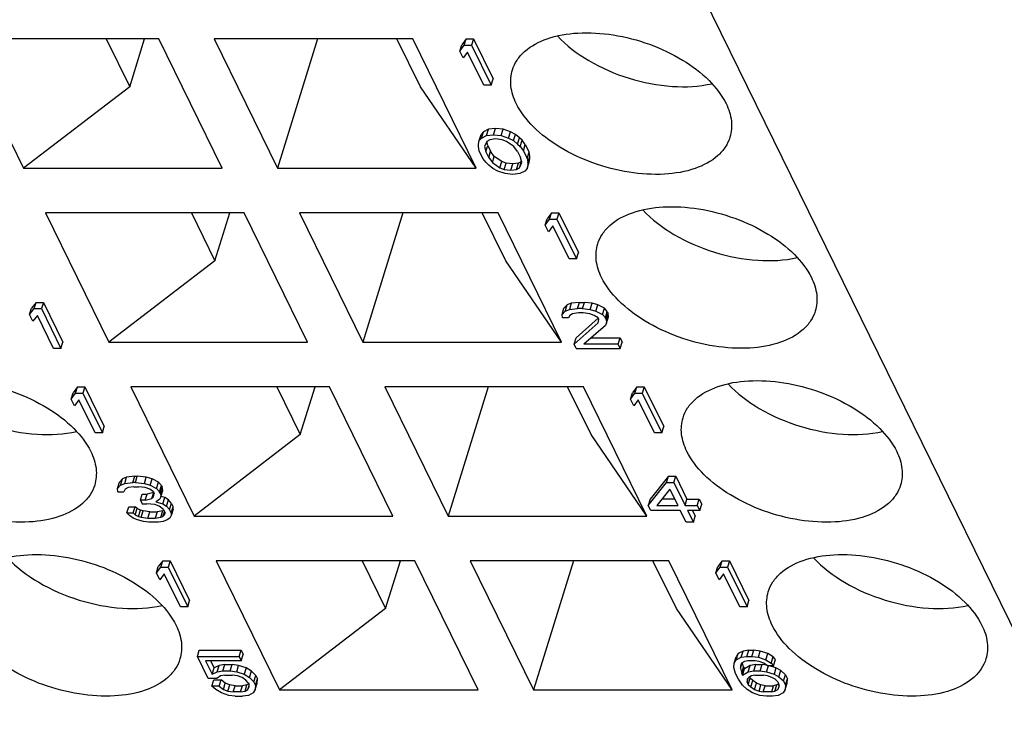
# Model space of a CAD drawing. Header units: millimetres. Extents: x 0 to 420, y 0 to 297.
# Tile 42 of 124: x 162.69 to 168.85, y 41.94 to 46.28. Entities that reach past the tile are written whole.
import ezdxf

# ---------------------------------------------------------------- set-up
doc = ezdxf.new("R2010")
doc.units = ezdxf.units.MM
doc.header["$LTSCALE"] = 23.1
doc.layers.get('0').update_dxf_attribs({"linetype": 'CONTINUOUS'})

msp = doc.modelspace()

# ---------------------------------------------------------------- linework, layer by layer
at = {"color": 7, "linetype": 'CONTINUOUS'}
for p, q in [((164.88986, 50.64745), (174.49868, 31.06674)), ((163.55922, 46.15632), (162.31579, 46.15632)), ((162.31579, 46.15632), (162.71235, 45.34823)), ((163.22957, 46.15632), (163.37627, 45.85739)), ((163.37627, 45.85739), (163.46864, 46.15632)), ((163.95577, 45.34823), (163.55922, 46.15632)), ((165.14804, 46.15632), (163.90462, 46.15632)), ((163.90462, 46.15632), (164.30117, 45.34823)), ((164.55089, 46.15632), (164.30117, 45.34823)), ((165.19536, 45.85739), (165.04867, 46.15632)), ((165.5446, 45.34823), (165.14804, 46.15632)), ((165.48193, 46.15632), (165.45405, 46.11929)), ((165.46983, 46.11715), (165.48193, 46.15632)), ((165.48193, 46.15632), (165.52799, 46.15632)), ((165.52799, 46.15632), (165.51588, 46.11715)), ((165.52799, 46.15632), (165.65, 45.90768)), ((165.44195, 46.08012), (165.45405, 46.11929)), ((165.44195, 46.08012), (165.46983, 46.11715)), ((165.46983, 46.11715), (165.51588, 46.11715)), ((165.51588, 46.11715), (165.6379, 45.86851)), ((165.46272, 46.0378), (165.44195, 46.08012)), ((165.4906, 46.07483), (165.46272, 46.0378)), ((165.59185, 45.86851), (165.4906, 46.07483)), ((165.6379, 45.86851), (165.65, 45.90768)), ((163.37627, 45.85739), (162.71235, 45.34823)), ((165.5446, 45.34823), (165.19536, 45.85739)), ((165.6379, 45.86851), (165.59185, 45.86851)), ((165.62091, 45.59158), (165.59032, 45.57571)), ((165.60881, 45.55241), (165.62091, 45.59158)), ((165.66437, 45.59687), (165.62091, 45.59158)), ((165.65226, 45.55771), (165.66437, 45.59687)), ((165.71301, 45.59158), (165.66437, 45.59687)), ((165.70091, 45.55241), (165.71301, 45.59158)), ((165.75918, 45.57571), (165.71301, 45.59158)), ((165.56298, 45.52067), (165.57508, 45.55984)), ((165.56298, 45.52067), (165.57822, 45.53654)), ((165.59032, 45.57571), (165.57508, 45.55984)), ((165.57822, 45.53654), (165.59032, 45.57571)), ((165.57822, 45.53654), (165.60881, 45.55241)), ((165.60881, 45.55241), (165.65226, 45.55771)), ((165.66524, 45.53125), (165.62946, 45.52596)), ((165.65226, 45.55771), (165.70091, 45.55241)), ((165.70622, 45.52596), (165.66524, 45.53125)), ((165.70091, 45.55241), (165.74708, 45.53654)), ((165.74708, 45.53654), (165.75918, 45.57571)), ((165.74708, 45.53654), (165.77789, 45.52067)), ((165.79, 45.55984), (165.75918, 45.57571)), ((165.77789, 45.52067), (165.79, 45.55984)), ((165.81573, 45.53868), (165.79, 45.55984)), ((165.80363, 45.49951), (165.81573, 45.53868)), ((165.83119, 45.52281), (165.81573, 45.53868)), ((165.55801, 45.49951), (165.56298, 45.52067)), ((165.55812, 45.48364), (165.55801, 45.49951)), ((165.56343, 45.45719), (165.55812, 45.48364)), ((165.61163, 45.51538), (165.5965, 45.48364)), ((165.5965, 45.48364), (165.6044, 45.4519)), ((165.6044, 45.4519), (165.61651, 45.49107)), ((165.61651, 45.49107), (165.61086, 45.51376)), ((165.62946, 45.52596), (165.61163, 45.51538)), ((165.61651, 45.49107), (165.63468, 45.45403)), ((165.73443, 45.51538), (165.70622, 45.52596)), ((165.78071, 45.48364), (165.73443, 45.51538)), ((165.77789, 45.52067), (165.80363, 45.49951)), ((165.80397, 45.4519), (165.78071, 45.48364)), ((165.80363, 45.49951), (165.81909, 45.48364)), ((165.81909, 45.48364), (165.83119, 45.52281)), ((165.81909, 45.48364), (165.83975, 45.45719)), ((165.85185, 45.49636), (165.83119, 45.52281)), ((165.83975, 45.45719), (165.85185, 45.49636)), ((165.85185, 45.49636), (165.87522, 45.44874)), ((165.58679, 45.40958), (165.56343, 45.45719)), ((165.60745, 45.38313), (165.58679, 45.40958)), ((165.62258, 45.41487), (165.6044, 45.4519)), ((165.62258, 45.41487), (165.63468, 45.45403)), ((165.62258, 45.41487), (165.64583, 45.38313)), ((165.65793, 45.42229), (165.63468, 45.45403)), ((165.64583, 45.38313), (165.65793, 45.42229)), ((165.70421, 45.39055), (165.65793, 45.42229)), ((165.80397, 45.4519), (165.82214, 45.41487)), ((165.83004, 45.38313), (165.82214, 45.41487)), ((165.83975, 45.45719), (165.86311, 45.40958)), ((165.86311, 45.40958), (165.87522, 45.44874)), ((165.86311, 45.40958), (165.86842, 45.38313)), ((165.86842, 45.38313), (165.88052, 45.42229)), ((165.88052, 45.42229), (165.87522, 45.44874)), ((165.88063, 45.40642), (165.88052, 45.42229)), ((162.71235, 45.34823), (163.95577, 45.34823)), ((164.30117, 45.34823), (165.5446, 45.34823)), ((165.62291, 45.36725), (165.60745, 45.38313)), ((165.64865, 45.34609), (165.62291, 45.36725)), ((165.64583, 45.38313), (165.69211, 45.35138)), ((165.67946, 45.33022), (165.64865, 45.34609)), ((165.69211, 45.35138), (165.70421, 45.39055)), ((165.69211, 45.35138), (165.72032, 45.3408)), ((165.73243, 45.37997), (165.70421, 45.39055)), ((165.72032, 45.3408), (165.73243, 45.37997)), ((165.7734, 45.37468), (165.73243, 45.37997)), ((165.7613, 45.33551), (165.7734, 45.37468)), ((165.80918, 45.37997), (165.7734, 45.37468)), ((165.79708, 45.3408), (165.80918, 45.37997)), ((165.79708, 45.3408), (165.81491, 45.35138)), ((165.82702, 45.39055), (165.80918, 45.37997)), ((165.81491, 45.35138), (165.82702, 45.39055)), ((165.81491, 45.35138), (165.83004, 45.38313)), ((165.82779, 45.39217), (165.82702, 45.39055)), ((165.86356, 45.34609), (165.84833, 45.33022)), ((165.86356, 45.34609), (165.87567, 45.38526)), ((165.86853, 45.36725), (165.86356, 45.34609)), ((165.86842, 45.38313), (165.86853, 45.36725)), ((165.86853, 45.36725), (165.88063, 45.40642)), ((165.87567, 45.38526), (165.88063, 45.40642)), ((165.72563, 45.31435), (165.67946, 45.33022)), ((165.72032, 45.3408), (165.7613, 45.33551)), ((165.77428, 45.30906), (165.72563, 45.31435)), ((165.7613, 45.33551), (165.79708, 45.3408)), ((165.81774, 45.31435), (165.77428, 45.30906)), ((165.84833, 45.33022), (165.81774, 45.31435)), ((164.09304, 45.0685), (162.84962, 45.0685)), ((162.84962, 45.0685), (163.24617, 44.26041)), ((163.7634, 45.0685), (163.91009, 44.76957)), ((163.91009, 44.76957), (164.00247, 45.0685)), ((164.4896, 44.26041), (164.09304, 45.0685)), ((165.68187, 45.0685), (164.43844, 45.0685)), ((164.43844, 45.0685), (164.83499, 44.26041)), ((165.08471, 45.0685), (164.83499, 44.26041)), ((165.72919, 44.76957), (165.58249, 45.0685)), ((166.07842, 44.26041), (165.68187, 45.0685)), ((166.01576, 45.0685), (165.98788, 45.03147)), ((166.00365, 45.02934), (166.01576, 45.0685)), ((166.01576, 45.0685), (166.06181, 45.0685)), ((166.06181, 45.0685), (166.04971, 45.02934)), ((166.06181, 45.0685), (166.18383, 44.81986)), ((165.97577, 44.9923), (165.98788, 45.03147)), ((165.97577, 44.9923), (166.00365, 45.02934)), ((165.99654, 44.94998), (165.97577, 44.9923)), ((166.02442, 44.98701), (165.99654, 44.94998)), ((166.00365, 45.02934), (166.04971, 45.02934)), ((166.12567, 44.78069), (166.02442, 44.98701)), ((166.04971, 45.02934), (166.17172, 44.78069)), ((166.17172, 44.78069), (166.18383, 44.81986)), ((163.91009, 44.76957), (163.24617, 44.26041)), ((166.07842, 44.26041), (165.72919, 44.76957)), ((166.17172, 44.78069), (166.12567, 44.78069)), ((162.79026, 44.50905), (162.76238, 44.47202)), ((162.77816, 44.46989), (162.79026, 44.50905)), ((162.79026, 44.50905), (162.83632, 44.50905)), ((162.83632, 44.50905), (162.82421, 44.46989)), ((162.83632, 44.50905), (162.95833, 44.26041)), ((166.11387, 44.49318), (166.09355, 44.47202)), ((166.10177, 44.45402), (166.11387, 44.49318)), ((166.13938, 44.50376), (166.11387, 44.49318)), ((166.13938, 44.50376), (166.12728, 44.4646)), ((166.19051, 44.50905), (166.13938, 44.50376)), ((166.17841, 44.46989), (166.19051, 44.50905)), ((166.19051, 44.50905), (166.22122, 44.50905)), ((166.20911, 44.46989), (166.22122, 44.50905)), ((166.26986, 44.50376), (166.22122, 44.50905)), ((166.25776, 44.4646), (166.26986, 44.50376)), ((166.30576, 44.49318), (166.26986, 44.50376)), ((166.29366, 44.45402), (166.30576, 44.49318)), ((166.34685, 44.47202), (166.30576, 44.49318)), ((162.75028, 44.43286), (162.76238, 44.47202)), ((162.75028, 44.43286), (162.77816, 44.46989)), ((162.77105, 44.39053), (162.75028, 44.43286)), ((162.79893, 44.42757), (162.77105, 44.39053)), ((162.77816, 44.46989), (162.82421, 44.46989)), ((162.90018, 44.22124), (162.79893, 44.42757)), ((162.82421, 44.46989), (162.94623, 44.22124)), ((166.08145, 44.43286), (166.09355, 44.47202)), ((166.08145, 44.43286), (166.10177, 44.45402)), ((166.08416, 44.41169), (166.08145, 44.43286)), ((166.10177, 44.45402), (166.12728, 44.4646)), ((166.1301, 44.42757), (166.12254, 44.41169)), ((166.12728, 44.4646), (166.17841, 44.46989)), ((166.14793, 44.43815), (166.1301, 44.42757)), ((166.18371, 44.44344), (166.14793, 44.43815)), ((166.20911, 44.46989), (166.17841, 44.46989)), ((166.21442, 44.44344), (166.18371, 44.44344)), ((166.20911, 44.46989), (166.25776, 44.4646)), ((166.25539, 44.43815), (166.21442, 44.44344)), ((166.28361, 44.42757), (166.25539, 44.43815)), ((166.25776, 44.4646), (166.29366, 44.45402)), ((166.30675, 44.41169), (166.28361, 44.42757)), ((166.29366, 44.45402), (166.33474, 44.43286)), ((166.33474, 44.43286), (166.34685, 44.47202)), ((166.33474, 44.43286), (166.3528, 44.41169)), ((166.3649, 44.45086), (166.34685, 44.47202)), ((166.3528, 44.41169), (166.3649, 44.45086)), ((166.35799, 44.40111), (166.3701, 44.44028)), ((166.3649, 44.45086), (166.3701, 44.44028)), ((166.37281, 44.41912), (166.3701, 44.44028)), ((166.12254, 44.41169), (166.08416, 44.41169)), ((166.15696, 44.2477), (166.30697, 44.37995)), ((166.30793, 44.40929), (166.16907, 44.28686)), ((166.35314, 44.36408), (166.21837, 44.2477)), ((166.31194, 44.40111), (166.30675, 44.41169)), ((166.30697, 44.37995), (166.31194, 44.40111)), ((166.35799, 44.40111), (166.3528, 44.41169)), ((166.3607, 44.37995), (166.35314, 44.36408)), ((166.35799, 44.40111), (166.3607, 44.37995)), ((166.3607, 44.37995), (166.37281, 44.41912)), ((162.94623, 44.22124), (162.95833, 44.26041)), ((163.24617, 44.26041), (164.4896, 44.26041)), ((164.83499, 44.26041), (166.07842, 44.26041)), ((166.15696, 44.2477), (166.16907, 44.28686)), ((166.16994, 44.22124), (166.15696, 44.2477)), ((166.43328, 44.2477), (166.21837, 44.2477)), ((166.26372, 44.28686), (166.44538, 44.28686)), ((166.43328, 44.2477), (166.44538, 44.28686)), ((166.44626, 44.22124), (166.43328, 44.2477)), ((166.44538, 44.28686), (166.45836, 44.26041)), ((166.44626, 44.22124), (166.45836, 44.26041)), ((162.94623, 44.22124), (162.90018, 44.22124)), ((166.16994, 44.22124), (166.44626, 44.22124)), ((163.00957, 43.90449), (163.02167, 43.94365)), ((163.00957, 43.90449), (163.03745, 43.94152)), ((163.04955, 43.98069), (163.02167, 43.94365)), ((163.03745, 43.94152), (163.04955, 43.98069)), ((163.03745, 43.94152), (163.0835, 43.94152)), ((163.04955, 43.98069), (163.0956, 43.98069)), ((163.0956, 43.98069), (163.0835, 43.94152)), ((163.0835, 43.94152), (163.20552, 43.69288)), ((163.0956, 43.98069), (163.21762, 43.73204)), ((164.62687, 43.98069), (163.38344, 43.98069)), ((163.38344, 43.98069), (163.77999, 43.17259)), ((164.29722, 43.98069), (164.44391, 43.68176)), ((164.44391, 43.68176), (164.53629, 43.98069)), ((165.02342, 43.17259), (164.62687, 43.98069)), ((166.21569, 43.98069), (164.97226, 43.98069)), ((164.97226, 43.98069), (165.36882, 43.17259)), ((165.61854, 43.98069), (165.36882, 43.17259)), ((166.26301, 43.68176), (166.11632, 43.98069)), ((166.61224, 43.17259), (166.21569, 43.98069)), ((166.5096, 43.90449), (166.5217, 43.94365)), ((166.5096, 43.90449), (166.53748, 43.94152)), ((166.54958, 43.98069), (166.5217, 43.94365)), ((166.53748, 43.94152), (166.54958, 43.98069)), ((166.53748, 43.94152), (166.58353, 43.94152)), ((166.54958, 43.98069), (166.59563, 43.98069)), ((166.59563, 43.98069), (166.58353, 43.94152)), ((166.58353, 43.94152), (166.70555, 43.69288)), ((166.59563, 43.98069), (166.71765, 43.73204)), ((163.03033, 43.86216), (163.00957, 43.90449)), ((163.05821, 43.8992), (163.03033, 43.86216)), ((163.15946, 43.69288), (163.05821, 43.8992)), ((166.53037, 43.86216), (166.5096, 43.90449)), ((166.55825, 43.8992), (166.53037, 43.86216)), ((166.65949, 43.69288), (166.55825, 43.8992)), ((163.20552, 43.69288), (163.15946, 43.69288)), ((163.20552, 43.69288), (163.21762, 43.73204)), ((164.44391, 43.68176), (163.77999, 43.17259)), ((166.61224, 43.17259), (166.26301, 43.68176)), ((166.70555, 43.69288), (166.65949, 43.69288)), ((166.70555, 43.69288), (166.71765, 43.73204)), ((163.29945, 43.34504), (163.31156, 43.3842)), ((163.33187, 43.40537), (163.31156, 43.3842)), ((163.31977, 43.3662), (163.33187, 43.40537)), ((163.31977, 43.3662), (163.34528, 43.37678)), ((163.35738, 43.41595), (163.33187, 43.40537)), ((163.34528, 43.37678), (163.35738, 43.41595)), ((163.34528, 43.37678), (163.39641, 43.38207)), ((163.40852, 43.42124), (163.35738, 43.41595)), ((163.39641, 43.38207), (163.40852, 43.42124)), ((163.41176, 43.38207), (163.39641, 43.38207)), ((163.40852, 43.42124), (163.42387, 43.42124)), ((163.41176, 43.38207), (163.42387, 43.42124)), ((163.41176, 43.38207), (163.46809, 43.37678)), ((163.48019, 43.41595), (163.42387, 43.42124)), ((163.46809, 43.37678), (163.48019, 43.41595)), ((163.46809, 43.37678), (163.50398, 43.3662)), ((163.51609, 43.40537), (163.48019, 43.41595)), ((163.50398, 43.3662), (163.51609, 43.40537)), ((163.55717, 43.3842), (163.51609, 43.40537)), ((163.54507, 43.34504), (163.55717, 43.3842)), ((163.57523, 43.36304), (163.55717, 43.3842)), ((166.62114, 43.23923), (166.73526, 43.38207)), ((166.74736, 43.42124), (166.63325, 43.2784)), ((166.73526, 43.38207), (166.74736, 43.42124)), ((166.73526, 43.38207), (166.78131, 43.38207)), ((166.74736, 43.42124), (166.79342, 43.42124)), ((166.78131, 43.38207), (166.79342, 43.42124)), ((166.78131, 43.38207), (166.85141, 43.23923)), ((166.79342, 43.42124), (166.86351, 43.2784)), ((163.29945, 43.34504), (163.31977, 43.3662)), ((163.30216, 43.32388), (163.29945, 43.34504)), ((163.30216, 43.32388), (163.34054, 43.32388)), ((163.3481, 43.33975), (163.34054, 43.32388)), ((163.36594, 43.35033), (163.3481, 43.33975)), ((163.40172, 43.35562), (163.36594, 43.35033)), ((163.40172, 43.35562), (163.43242, 43.35562)), ((163.47339, 43.35033), (163.43242, 43.35562)), ((163.50161, 43.33975), (163.47339, 43.35033)), ((163.52637, 43.32058), (163.48606, 43.31014)), ((163.52475, 43.32388), (163.50161, 43.33975)), ((163.50398, 43.3662), (163.54507, 43.34504)), ((163.51482, 43.28155), (163.52668, 43.31994)), ((163.52475, 43.32388), (163.52994, 43.3133)), ((163.52498, 43.29214), (163.52994, 43.3133)), ((163.54507, 43.34504), (163.56313, 43.32388)), ((163.56313, 43.32388), (163.57523, 43.36304)), ((163.56832, 43.3133), (163.56313, 43.32388)), ((163.56832, 43.3133), (163.58043, 43.35246)), ((163.56832, 43.3133), (163.57103, 43.29214)), ((163.57103, 43.29214), (163.58313, 43.3313)), ((163.57523, 43.36304), (163.58043, 43.35246)), ((163.58313, 43.3313), (163.58043, 43.35246)), ((166.75603, 43.33975), (166.67487, 43.23923)), ((166.75603, 43.33975), (166.80535, 43.23923)), ((163.44326, 43.27097), (163.45536, 43.31014)), ((163.47396, 43.27097), (163.44326, 43.27097)), ((163.44326, 43.27097), (163.45364, 43.24981)), ((163.45536, 43.31014), (163.48606, 43.31014)), ((163.47396, 43.27097), (163.48606, 43.31014)), ((163.47396, 43.27097), (163.51482, 43.28155)), ((163.51482, 43.28155), (163.52498, 43.29214)), ((163.56347, 43.27626), (163.54055, 43.26039)), ((163.54055, 43.26039), (163.58412, 43.24981)), ((163.57103, 43.29214), (163.56347, 43.27626)), ((163.59623, 43.28898), (163.57188, 43.29489)), ((163.58412, 43.24981), (163.59623, 43.28898)), ((163.61937, 43.27311), (163.59623, 43.28898)), ((163.60726, 43.23394), (163.61937, 43.27311)), ((163.63743, 43.25195), (163.61937, 43.27311)), ((163.62532, 43.21278), (163.63743, 43.25195)), ((163.63743, 43.25195), (163.64781, 43.23079)), ((166.63325, 43.2784), (166.62114, 43.23923)), ((166.78613, 43.2784), (166.70649, 43.2784)), ((166.85141, 43.23923), (166.86351, 43.2784)), ((166.86351, 43.2784), (166.94027, 43.2784)), ((166.92816, 43.23923), (166.94027, 43.2784)), ((166.94027, 43.2784), (166.95584, 43.24666)), ((163.35939, 43.19162), (163.37149, 43.23079)), ((163.35939, 43.19162), (163.39777, 43.19162)), ((163.37485, 43.17575), (163.35939, 43.19162)), ((163.37149, 43.23079), (163.40987, 43.23079)), ((163.39777, 43.19162), (163.40987, 43.23079)), ((163.39777, 43.19162), (163.41063, 43.18104)), ((163.42274, 43.22021), (163.40987, 43.23079)), ((163.41063, 43.18104), (163.42274, 43.22021)), ((163.44328, 43.20962), (163.42274, 43.22021)), ((163.43118, 43.17046), (163.44328, 43.20962)), ((163.46123, 43.20433), (163.44328, 43.20962)), ((163.44913, 43.16517), (163.46123, 43.20433)), ((163.45364, 43.24981), (163.48434, 43.24981)), ((163.5022, 43.19904), (163.46123, 43.20433)), ((163.53299, 43.24452), (163.48434, 43.24981)), ((163.4901, 43.15988), (163.5022, 43.19904)), ((163.5022, 43.19904), (163.54826, 43.19904)), ((163.56121, 43.23394), (163.53299, 43.24452)), ((163.54826, 43.19904), (163.53615, 43.15988)), ((163.58404, 43.20433), (163.54826, 43.19904)), ((163.58695, 43.21278), (163.56121, 43.23394)), ((163.57193, 43.16517), (163.58404, 43.20433)), ((163.5899, 43.20677), (163.58404, 43.20433)), ((163.58412, 43.24981), (163.60726, 43.23394)), ((163.58469, 43.17046), (163.59359, 43.19925)), ((163.58695, 43.21278), (163.59733, 43.19162)), ((163.59485, 43.18104), (163.59733, 43.19162)), ((163.60726, 43.23394), (163.62532, 43.21278)), ((163.63571, 43.19162), (163.62532, 43.21278)), ((163.63571, 43.19162), (163.64781, 43.23079)), ((163.63571, 43.19162), (163.63582, 43.17575)), ((163.64792, 43.21492), (163.63582, 43.17575)), ((163.64792, 43.21492), (163.64781, 43.23079)), ((166.63672, 43.20749), (166.62114, 43.23923)), ((166.82093, 43.20749), (166.63672, 43.20749)), ((166.67487, 43.23923), (166.80535, 43.23923)), ((166.85728, 43.13343), (166.82093, 43.20749)), ((166.85141, 43.23923), (166.92816, 43.23923)), ((166.94374, 43.20749), (166.86698, 43.20749)), ((166.86698, 43.20749), (166.90333, 43.13343)), ((166.89831, 43.20749), (166.91543, 43.17259)), ((166.92816, 43.23923), (166.94374, 43.20749)), ((166.94374, 43.20749), (166.95584, 43.24666)), ((163.39799, 43.15988), (163.37485, 43.17575)), ((163.42621, 43.1493), (163.39799, 43.15988)), ((163.41063, 43.18104), (163.43118, 43.17046)), ((163.46211, 43.13872), (163.42621, 43.1493)), ((163.43118, 43.17046), (163.44913, 43.16517)), ((163.44913, 43.16517), (163.4901, 43.15988)), ((163.4954, 43.13343), (163.46211, 43.13872)), ((163.4901, 43.15988), (163.53615, 43.15988)), ((163.55681, 43.13343), (163.4954, 43.13343)), ((163.53615, 43.15988), (163.57193, 43.16517)), ((163.58491, 43.13872), (163.55681, 43.13343)), ((163.57193, 43.16517), (163.58469, 43.17046)), ((163.58469, 43.17046), (163.59485, 43.18104)), ((163.61042, 43.1493), (163.58491, 43.13872)), ((163.62826, 43.15988), (163.61042, 43.1493)), ((163.63582, 43.17575), (163.62826, 43.15988)), ((163.77999, 43.17259), (165.02342, 43.17259)), ((165.36882, 43.17259), (166.61224, 43.17259)), ((166.90333, 43.13343), (166.85728, 43.13343)), ((166.90333, 43.13343), (166.91543, 43.17259)), ((163.58337, 42.89287), (163.55549, 42.85584)), ((163.57127, 42.8537), (163.58337, 42.89287)), ((163.58337, 42.89287), (163.62942, 42.89287)), ((163.62942, 42.89287), (163.61732, 42.8537)), ((163.62942, 42.89287), (163.75144, 42.64422)), ((165.16069, 42.89287), (163.91726, 42.89287)), ((163.91726, 42.89287), (164.31382, 42.08478)), ((164.83104, 42.89287), (164.97774, 42.59394)), ((164.97774, 42.59394), (165.07011, 42.89287)), ((165.55724, 42.08478), (165.16069, 42.89287)), ((166.74951, 42.89287), (165.50609, 42.89287)), ((165.50609, 42.89287), (165.90264, 42.08478)), ((166.15236, 42.89287), (165.90264, 42.08478)), ((166.79683, 42.59394), (166.65014, 42.89287)), ((167.14607, 42.08478), (166.74951, 42.89287)), ((167.0834, 42.89287), (167.05552, 42.85584)), ((167.0713, 42.8537), (167.0834, 42.89287)), ((167.0834, 42.89287), (167.12946, 42.89287)), ((167.12946, 42.89287), (167.11735, 42.8537)), ((167.12946, 42.89287), (167.25147, 42.64422)), ((163.54339, 42.81667), (163.55549, 42.85584)), ((163.54339, 42.81667), (163.57127, 42.8537)), ((163.57127, 42.8537), (163.61732, 42.8537)), ((163.61732, 42.8537), (163.73934, 42.60506)), ((167.04342, 42.81667), (167.05552, 42.85584)), ((167.04342, 42.81667), (167.0713, 42.8537)), ((167.0713, 42.8537), (167.11735, 42.8537)), ((167.11735, 42.8537), (167.23937, 42.60506)), ((163.56416, 42.77435), (163.54339, 42.81667)), ((163.59204, 42.81138), (163.56416, 42.77435)), ((163.69329, 42.60506), (163.59204, 42.81138)), ((167.06419, 42.77435), (167.04342, 42.81667)), ((167.09207, 42.81138), (167.06419, 42.77435)), ((167.19332, 42.60506), (167.09207, 42.81138)), ((163.73934, 42.60506), (163.75144, 42.64422)), ((167.23937, 42.60506), (167.25147, 42.64422)), ((163.73934, 42.60506), (163.69329, 42.60506)), ((164.97774, 42.59394), (164.31382, 42.08478)), ((167.14607, 42.08478), (166.79683, 42.59394)), ((167.23937, 42.60506), (167.19332, 42.60506)), ((163.79975, 42.29425), (163.81186, 42.33342)), ((163.81186, 42.33342), (164.07282, 42.33342)), ((164.06072, 42.29425), (164.07282, 42.33342)), ((164.07282, 42.33342), (164.0858, 42.30697)), ((167.2147, 42.32813), (167.18411, 42.31226)), ((167.2026, 42.28896), (167.2147, 42.32813)), ((167.25048, 42.33342), (167.2147, 42.32813)), ((167.23838, 42.29425), (167.25048, 42.33342)), ((167.25048, 42.33342), (167.28119, 42.33342)), ((167.26908, 42.29425), (167.28119, 42.33342)), ((167.32216, 42.32813), (167.28119, 42.33342)), ((167.31006, 42.28896), (167.32216, 42.32813)), ((167.36833, 42.31226), (167.32216, 42.32813)), ((163.79975, 42.29425), (164.06072, 42.29425)), ((163.86725, 42.15671), (163.79975, 42.29425)), ((164.0737, 42.2678), (163.85111, 42.2678)), ((163.85111, 42.2678), (163.89265, 42.18316)), ((163.88243, 42.2678), (163.90475, 42.22232)), ((164.06072, 42.29425), (164.0737, 42.2678)), ((164.0737, 42.2678), (164.0858, 42.30697)), ((167.15937, 42.25193), (167.17147, 42.2911)), ((167.15937, 42.25193), (167.17201, 42.27309)), ((167.18411, 42.31226), (167.17147, 42.2911)), ((167.17201, 42.27309), (167.18411, 42.31226)), ((167.17201, 42.27309), (167.2026, 42.28896)), ((167.2026, 42.28896), (167.23838, 42.29425)), ((167.24369, 42.2678), (167.22326, 42.26251)), ((167.23838, 42.29425), (167.26908, 42.29425)), ((167.28974, 42.2678), (167.24369, 42.2678)), ((167.26908, 42.29425), (167.31006, 42.28896)), ((167.31536, 42.26251), (167.28974, 42.2678)), ((167.31006, 42.28896), (167.35622, 42.27309)), ((167.35622, 42.27309), (167.36833, 42.31226)), ((167.35622, 42.27309), (167.38963, 42.25193)), ((167.40174, 42.2911), (167.36833, 42.31226)), ((167.38963, 42.25193), (167.40174, 42.2911)), ((167.4172, 42.27523), (167.40174, 42.2911)), ((167.4051, 42.23606), (167.4172, 42.27523)), ((163.89265, 42.18316), (163.90475, 42.22232)), ((163.93534, 42.23819), (163.90475, 42.22232)), ((163.92324, 42.19903), (163.93534, 42.23819)), ((163.92324, 42.19903), (163.95902, 42.20432)), ((163.97112, 42.24348), (163.93534, 42.23819)), ((163.95902, 42.20432), (163.97112, 42.24348)), ((163.95902, 42.20432), (164.00507, 42.20432)), ((163.97112, 42.24348), (164.01718, 42.24348)), ((164.00507, 42.20432), (164.01718, 42.24348)), ((164.00507, 42.20432), (164.04605, 42.19903)), ((164.05815, 42.23819), (164.01718, 42.24348)), ((164.04605, 42.19903), (164.05815, 42.23819)), ((164.10432, 42.22232), (164.05815, 42.23819)), ((164.10432, 42.22232), (164.09221, 42.18316)), ((164.13773, 42.20116), (164.10432, 42.22232)), ((167.157, 42.22548), (167.15937, 42.25193)), ((167.16749, 42.18845), (167.157, 42.22548)), ((167.20542, 42.25193), (167.19786, 42.23606)), ((167.19786, 42.23606), (167.19797, 42.22019)), ((167.19797, 42.22019), (167.20831, 42.25364)), ((167.19797, 42.22019), (167.20587, 42.18845)), ((167.22326, 42.26251), (167.20542, 42.25193)), ((167.20587, 42.18845), (167.21798, 42.22761)), ((167.21106, 42.17787), (167.22317, 42.21703)), ((167.21798, 42.22761), (167.21109, 42.25529)), ((167.21798, 42.22761), (167.22317, 42.21703)), ((167.25884, 42.23819), (167.22317, 42.21703)), ((167.24673, 42.19903), (167.25884, 42.23819)), ((167.24673, 42.19903), (167.28251, 42.20432)), ((167.29462, 42.24348), (167.25884, 42.23819)), ((167.28251, 42.20432), (167.29462, 42.24348)), ((167.28251, 42.20432), (167.32089, 42.20432)), ((167.29462, 42.24348), (167.333, 42.24348)), ((167.34358, 42.25193), (167.31536, 42.26251)), ((167.32089, 42.20432), (167.333, 42.24348)), ((167.32089, 42.20432), (167.36187, 42.19903)), ((167.36121, 42.23984), (167.333, 42.24348)), ((167.36672, 42.23606), (167.34358, 42.25193)), ((167.36187, 42.19903), (167.37331, 42.23606)), ((167.4051, 42.23606), (167.36672, 42.23606)), ((167.42013, 42.22232), (167.38018, 42.23606)), ((167.38963, 42.25193), (167.4051, 42.23606)), ((167.42013, 42.22232), (167.40803, 42.18316)), ((167.45095, 42.20645), (167.42013, 42.22232)), ((167.43885, 42.16729), (167.45095, 42.20645)), ((167.47928, 42.18), (167.45095, 42.20645)), ((163.92098, 42.15671), (163.86725, 42.15671)), ((163.89062, 42.10909), (163.90272, 42.14826)), ((163.89265, 42.18316), (163.92324, 42.19903)), ((163.90272, 42.14826), (163.94877, 42.14826)), ((163.94389, 42.17258), (163.92098, 42.15671)), ((163.93667, 42.10909), (163.94877, 42.14826)), ((163.972, 42.17787), (163.94389, 42.17258)), ((163.97451, 42.1271), (163.94877, 42.14826)), ((163.972, 42.17787), (164.01805, 42.17787)), ((164.05135, 42.17258), (164.01805, 42.17787)), ((164.04605, 42.19903), (164.09221, 42.18316)), ((164.07957, 42.162), (164.05135, 42.17258)), ((164.10271, 42.14612), (164.07957, 42.162)), ((164.09221, 42.18316), (164.12562, 42.162)), ((164.11817, 42.13025), (164.10271, 42.14612)), ((164.12562, 42.162), (164.13773, 42.20116)), ((164.12562, 42.162), (164.15395, 42.13554)), ((164.16606, 42.17471), (164.13773, 42.20116)), ((164.15395, 42.13554), (164.16606, 42.17471)), ((164.16434, 42.11438), (164.17644, 42.15355)), ((164.16606, 42.17471), (164.17644, 42.15355)), ((164.17407, 42.1271), (164.17644, 42.15355)), ((167.18567, 42.15141), (167.16749, 42.18845)), ((167.21152, 42.11438), (167.18567, 42.15141)), ((167.20587, 42.18845), (167.21106, 42.17787)), ((167.21106, 42.17787), (167.24673, 42.19903)), ((167.24955, 42.162), (167.2394, 42.15141)), ((167.2394, 42.15141), (167.23951, 42.13554)), ((167.23951, 42.13554), (167.24679, 42.15912)), ((167.2473, 42.11967), (167.2594, 42.15884)), ((167.26739, 42.17258), (167.24955, 42.162)), ((167.25598, 42.16581), (167.2594, 42.15884)), ((167.27486, 42.14297), (167.2594, 42.15884)), ((167.26276, 42.1038), (167.27486, 42.14297)), ((167.28782, 42.17787), (167.26739, 42.17258)), ((167.298, 42.1271), (167.27486, 42.14297)), ((167.28782, 42.17787), (167.34155, 42.17787)), ((167.36717, 42.17258), (167.34155, 42.17787)), ((167.36187, 42.19903), (167.40803, 42.18316)), ((167.39539, 42.162), (167.36717, 42.17258)), ((167.41593, 42.15141), (167.39539, 42.162)), ((167.40803, 42.18316), (167.43885, 42.16729)), ((167.4314, 42.13554), (167.41593, 42.15141)), ((167.43885, 42.16729), (167.46718, 42.14083)), ((167.46718, 42.14083), (167.47928, 42.18)), ((167.47928, 42.18), (167.49226, 42.15355)), ((167.48016, 42.11438), (167.49226, 42.15355)), ((167.48989, 42.1271), (167.49226, 42.15355)), ((163.93667, 42.10909), (163.89062, 42.10909)), ((163.91635, 42.08793), (163.89062, 42.10909)), ((163.94976, 42.06677), (163.91635, 42.08793)), ((163.93667, 42.10909), (163.96241, 42.08793)), ((163.96241, 42.08793), (163.97451, 42.1271)), ((163.96241, 42.08793), (163.99062, 42.07735)), ((164.00273, 42.11652), (163.97451, 42.1271)), ((163.99062, 42.07735), (164.00273, 42.11652)), ((164.03603, 42.11123), (164.00273, 42.11652)), ((164.02392, 42.07206), (164.03603, 42.11123)), ((164.03603, 42.11123), (164.08208, 42.11123)), ((164.06998, 42.07206), (164.08208, 42.11123)), ((164.11018, 42.11652), (164.08208, 42.11123)), ((164.09808, 42.07735), (164.11018, 42.11652)), ((164.09808, 42.07735), (164.11592, 42.08793)), ((164.12159, 42.12329), (164.11018, 42.11652)), ((164.11592, 42.08793), (164.12342, 42.11221)), ((164.11592, 42.08793), (164.12348, 42.1038)), ((164.11817, 42.13025), (164.12337, 42.11967)), ((164.12348, 42.1038), (164.12337, 42.11967)), ((164.16197, 42.08793), (164.14933, 42.06677)), ((164.16434, 42.11438), (164.15395, 42.13554)), ((164.16197, 42.08793), (164.17407, 42.1271)), ((164.16434, 42.11438), (164.16197, 42.08793)), ((164.31382, 42.08478), (165.55724, 42.08478)), ((165.90264, 42.08478), (167.14607, 42.08478)), ((167.23985, 42.08793), (167.21152, 42.11438)), ((167.2473, 42.11967), (167.23951, 42.13554)), ((167.27326, 42.06677), (167.23985, 42.08793)), ((167.2473, 42.11967), (167.26276, 42.1038)), ((167.26276, 42.1038), (167.2859, 42.08793)), ((167.2859, 42.08793), (167.298, 42.1271)), ((167.2859, 42.08793), (167.31412, 42.07735)), ((167.32622, 42.11652), (167.298, 42.1271)), ((167.31412, 42.07735), (167.32622, 42.11652)), ((167.35184, 42.11123), (167.32622, 42.11652)), ((167.33974, 42.07206), (167.35184, 42.11123)), ((167.35184, 42.11123), (167.40557, 42.11123)), ((167.39347, 42.07206), (167.40557, 42.11123)), ((167.426, 42.11652), (167.40557, 42.11123)), ((167.4139, 42.07735), (167.426, 42.11652)), ((167.4139, 42.07735), (167.43173, 42.08793)), ((167.43741, 42.12329), (167.426, 42.11652)), ((167.4314, 42.13554), (167.43918, 42.11967)), ((167.43924, 42.11221), (167.43173, 42.08793)), ((167.43173, 42.08793), (167.4393, 42.1038)), ((167.4393, 42.1038), (167.43918, 42.11967)), ((167.47779, 42.08793), (167.46515, 42.06677)), ((167.46718, 42.14083), (167.48016, 42.11438)), ((167.47779, 42.08793), (167.48989, 42.1271)), ((167.48016, 42.11438), (167.47779, 42.08793)), ((163.99593, 42.0509), (163.94976, 42.06677)), ((163.99062, 42.07735), (164.02392, 42.07206)), ((164.0369, 42.04561), (163.99593, 42.0509)), ((164.06998, 42.07206), (164.02392, 42.07206)), ((164.0369, 42.04561), (164.08296, 42.04561)), ((164.06998, 42.07206), (164.09808, 42.07735)), ((164.11874, 42.0509), (164.08296, 42.04561)), ((164.14933, 42.06677), (164.11874, 42.0509)), ((167.31942, 42.0509), (167.27326, 42.06677)), ((167.31412, 42.07735), (167.33974, 42.07206)), ((167.3604, 42.04561), (167.31942, 42.0509)), ((167.39347, 42.07206), (167.33974, 42.07206)), ((167.39878, 42.04561), (167.3604, 42.04561)), ((167.39347, 42.07206), (167.4139, 42.07735)), ((167.43456, 42.0509), (167.39878, 42.04561)), ((167.46515, 42.06677), (167.43456, 42.0509))]:
    msp.add_line(p, q, dxfattribs=at)
for points, knots in [([(165.77086, 45.96264), (165.77754, 45.98425), (165.79797, 46.02679), (165.86551, 46.10284), (165.99645, 46.17047), (166.18883, 46.20196), (166.40695, 46.18822), (166.62933, 46.13041), (166.83388, 46.03432), (167.00001, 45.90993), (167.08159, 45.80579), (167.10786, 45.75227)], [0, 0, 0, 0, 0.0431922, 0.0886677, 0.1921566, 0.316387, 0.4574241, 0.6064368, 0.7527202, 0.8861677, 1, 1, 1, 1]), ([(166.053, 46.1754), (166.10934, 46.11462), (166.25128, 46.00766), (166.49807, 45.9012), (166.7619, 45.85003), (166.93937, 45.85847), (167.02012, 45.87692)], [0, 0, 0, 0, 0.2370078, 0.5000835, 0.7631094, 1, 1, 1, 1]), ([(165.79534, 45.75227), (165.77869, 45.78622), (165.75537, 45.85588), (165.7608, 45.93007), (165.77086, 45.96264)], [0, 0, 0, 0, 0.5258845, 1, 1, 1, 1]), ([(167.13234, 45.54191), (167.12566, 45.5203), (167.10523, 45.47776), (167.03769, 45.40171), (166.90675, 45.33408), (166.71437, 45.30259), (166.49625, 45.31633), (166.27387, 45.37414), (166.06932, 45.47023), (165.90319, 45.59462), (165.82161, 45.69876), (165.79534, 45.75227)], [0, 0, 0, 0, 0.0431922, 0.0886677, 0.1921566, 0.316387, 0.4574241, 0.6064368, 0.7527202, 0.8861677, 1, 1, 1, 1]), ([(167.10786, 45.75227), (167.12451, 45.71833), (167.14783, 45.64867), (167.1424, 45.57448), (167.13234, 45.54191)], [0, 0, 0, 0, 0.5258845, 1, 1, 1, 1]), ([(166.30469, 44.87482), (166.31136, 44.89643), (166.3318, 44.93897), (166.39933, 45.01502), (166.53027, 45.08265), (166.72265, 45.11414), (166.94077, 45.1004), (167.16316, 45.04259), (167.3677, 44.9465), (167.53383, 44.82211), (167.61542, 44.71797), (167.64168, 44.66446)], [0, 0, 0, 0, 0.0431922, 0.0886677, 0.1921566, 0.316387, 0.4574241, 0.6064368, 0.7527202, 0.8861677, 1, 1, 1, 1]), ([(166.58682, 45.08758), (166.64316, 45.02681), (166.7851, 44.91984), (167.0319, 44.81339), (167.29572, 44.76221), (167.4732, 44.77065), (167.55394, 44.7891)], [0, 0, 0, 0, 0.2370078, 0.5000835, 0.7631094, 1, 1, 1, 1]), ([(166.32917, 44.66446), (166.31251, 44.6984), (166.28919, 44.76806), (166.29462, 44.84225), (166.30469, 44.87482)], [0, 0, 0, 0, 0.5258845, 1, 1, 1, 1]), ([(167.66616, 44.45409), (167.65948, 44.43248), (167.63905, 44.38994), (167.57151, 44.31389), (167.44058, 44.24626), (167.24819, 44.21477), (167.03007, 44.22851), (166.80769, 44.28632), (166.60315, 44.38241), (166.43701, 44.5068), (166.35543, 44.61094), (166.32917, 44.66446)], [0, 0, 0, 0, 0.0431922, 0.0886677, 0.1921566, 0.316387, 0.4574241, 0.6064368, 0.7527202, 0.8861677, 1, 1, 1, 1]), ([(167.64168, 44.66446), (167.65834, 44.63051), (167.68166, 44.56085), (167.67622, 44.48667), (167.66616, 44.45409)], [0, 0, 0, 0, 0.5258845, 1, 1, 1, 1]), ([(161.7957, 43.787), (161.80238, 43.80861), (161.82281, 43.85115), (161.89035, 43.9272), (162.02128, 43.99484), (162.21367, 44.02632), (162.43179, 44.01259), (162.65417, 43.95477), (162.85871, 43.85868), (163.02485, 43.73429), (163.10643, 43.63016), (163.13269, 43.57664)], [0, 0, 0, 0, 0.0431922, 0.0886677, 0.1921566, 0.316387, 0.4574241, 0.6064368, 0.7527202, 0.8861677, 1, 1, 1, 1]), ([(162.07784, 43.99976), (162.13418, 43.93899), (162.27611, 43.83202), (162.52291, 43.72557), (162.78674, 43.67439), (162.96421, 43.68283), (163.04496, 43.70129)], [0, 0, 0, 0, 0.2370078, 0.5000835, 0.7631094, 1, 1, 1, 1]), ([(166.83851, 43.787), (166.84519, 43.80861), (166.86562, 43.85115), (166.93316, 43.9272), (167.06409, 43.99484), (167.25648, 44.02632), (167.4746, 44.01259), (167.69698, 43.95477), (167.90152, 43.85868), (168.06766, 43.73429), (168.14924, 43.63016), (168.1755, 43.57664)], [0, 0, 0, 0, 0.0431922, 0.0886677, 0.1921566, 0.316387, 0.4574241, 0.6064368, 0.7527202, 0.8861677, 1, 1, 1, 1]), ([(167.12065, 43.99976), (167.17698, 43.93899), (167.31892, 43.83202), (167.56572, 43.72557), (167.82955, 43.67439), (168.00702, 43.68283), (168.08777, 43.70129)], [0, 0, 0, 0, 0.2370078, 0.5000835, 0.7631094, 1, 1, 1, 1]), ([(166.86299, 43.57664), (166.84633, 43.61059), (166.82301, 43.68025), (166.82845, 43.75443), (166.83851, 43.787)], [0, 0, 0, 0, 0.5258845, 1, 1, 1, 1]), ([(163.15717, 43.36628), (163.1505, 43.34466), (163.13006, 43.30213), (163.06253, 43.22608), (162.93159, 43.15844), (162.73921, 43.12696), (162.52109, 43.14069), (162.2987, 43.19851), (162.09416, 43.29459), (161.92803, 43.41899), (161.84644, 43.52312), (161.82018, 43.57664)], [0, 0, 0, 0, 0.0431922, 0.0886677, 0.1921566, 0.316387, 0.4574241, 0.6064368, 0.7527202, 0.8861677, 1, 1, 1, 1]), ([(163.13269, 43.57664), (163.14935, 43.54269), (163.17267, 43.47303), (163.16724, 43.39885), (163.15717, 43.36628)], [0, 0, 0, 0, 0.5258845, 1, 1, 1, 1]), ([(168.19998, 43.36628), (168.19331, 43.34466), (168.17287, 43.30213), (168.10534, 43.22608), (167.9744, 43.15844), (167.78202, 43.12696), (167.56389, 43.14069), (167.34151, 43.19851), (167.13697, 43.29459), (166.97083, 43.41899), (166.88925, 43.52312), (166.86299, 43.57664)], [0, 0, 0, 0, 0.0431922, 0.0886677, 0.1921566, 0.316387, 0.4574241, 0.6064368, 0.7527202, 0.8861677, 1, 1, 1, 1]), ([(168.1755, 43.57664), (168.19216, 43.54269), (168.21548, 43.47303), (168.21005, 43.39885), (168.19998, 43.36628)], [0, 0, 0, 0, 0.5258845, 1, 1, 1, 1]), ([(162.32952, 42.69919), (162.3362, 42.7208), (162.35663, 42.76333), (162.42417, 42.83939), (162.55511, 42.90702), (162.74749, 42.9385), (162.96561, 42.92477), (163.18799, 42.86695), (163.39254, 42.77087), (163.55867, 42.64647), (163.64025, 42.54234), (163.66652, 42.48882)], [0, 0, 0, 0, 0.0431922, 0.0886677, 0.1921566, 0.316387, 0.4574241, 0.6064368, 0.7527202, 0.8861677, 1, 1, 1, 1]), ([(162.61166, 42.91195), (162.668, 42.85117), (162.80994, 42.74421), (163.05673, 42.63775), (163.32056, 42.58657), (163.49803, 42.59502), (163.57878, 42.61347)], [0, 0, 0, 0, 0.2370078, 0.5000835, 0.7631094, 1, 1, 1, 1]), ([(167.37233, 42.69919), (167.37901, 42.7208), (167.39944, 42.76333), (167.46698, 42.83939), (167.59792, 42.90702), (167.7903, 42.9385), (168.00842, 42.92477), (168.2308, 42.86695), (168.43535, 42.77087), (168.60148, 42.64647), (168.68306, 42.54234), (168.70933, 42.48882)], [0, 0, 0, 0, 0.0431922, 0.0886677, 0.1921566, 0.316387, 0.4574241, 0.6064368, 0.7527202, 0.8861677, 1, 1, 1, 1]), ([(167.65447, 42.91195), (167.71081, 42.85117), (167.85275, 42.74421), (168.09954, 42.63775), (168.36337, 42.58657), (168.54084, 42.59502), (168.62159, 42.61347)], [0, 0, 0, 0, 0.2370078, 0.5000835, 0.7631094, 1, 1, 1, 1]), ([(167.39681, 42.48882), (167.38015, 42.52277), (167.35684, 42.59243), (167.36227, 42.66661), (167.37233, 42.69919)], [0, 0, 0, 0, 0.5258845, 1, 1, 1, 1]), ([(163.691, 42.27846), (163.68432, 42.25685), (163.66389, 42.21431), (163.59635, 42.13826), (163.46541, 42.07063), (163.27303, 42.03914), (163.05491, 42.05287), (162.83253, 42.11069), (162.62798, 42.20678), (162.46185, 42.33117), (162.38027, 42.43531), (162.354, 42.48882)], [0, 0, 0, 0, 0.0431922, 0.0886677, 0.1921566, 0.316387, 0.4574241, 0.6064368, 0.7527202, 0.8861677, 1, 1, 1, 1]), ([(163.66652, 42.48882), (163.68318, 42.45488), (163.70649, 42.38521), (163.70106, 42.31103), (163.691, 42.27846)], [0, 0, 0, 0, 0.5258845, 1, 1, 1, 1]), ([(168.73381, 42.27846), (168.72713, 42.25685), (168.7067, 42.21431), (168.63916, 42.13826), (168.50822, 42.07063), (168.31584, 42.03914), (168.09772, 42.05287), (167.87534, 42.11069), (167.67079, 42.20678), (167.50466, 42.33117), (167.42308, 42.43531), (167.39681, 42.48882)], [0, 0, 0, 0, 0.0431922, 0.0886677, 0.1921566, 0.316387, 0.4574241, 0.6064368, 0.7527202, 0.8861677, 1, 1, 1, 1]), ([(168.70933, 42.48882), (168.72598, 42.45488), (168.7493, 42.38521), (168.74387, 42.31103), (168.73381, 42.27846)], [0, 0, 0, 0, 0.5258845, 1, 1, 1, 1])]:
    msp.add_open_spline(points, degree=3, knots=knots, dxfattribs=at)

doc.saveas('drawing.dxf')
